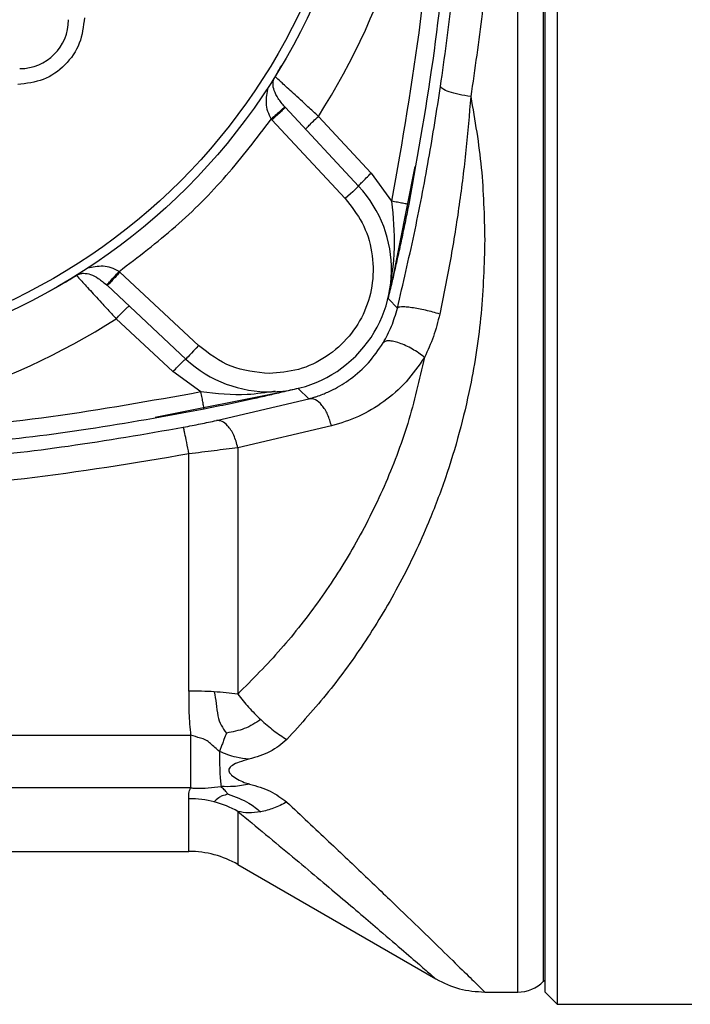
# Model space of a CAD drawing. Header units: millimetres. Extents: x 326 to 3842, y 152 to 2620.
# Tile 49 of 53: x 3278 to 3333, y 1654 to 1734. Entities that reach past the tile are written whole.
import ezdxf

# ---------------------------------------------------------------- set-up
doc = ezdxf.new("R2010")
doc.units = ezdxf.units.MM

msp = doc.modelspace()

# ---------------------------------------------------------------- linework, layer by layer
at = {"color": 7, "linetype": 'Continuous', "lineweight": 25}
for p, q in [((3321.952, 1778.961), (3321.952, 1653.961)), ((3320.952, 1716.461), (3320.952, 1777.961)), ((3299.694, 1727.286), (3299.648, 1727.336)), ((3305.693, 1720.853), (3299.694, 1727.286)), ((3298.535, 1726.331), (3298.597, 1726.263)), ((3298.597, 1726.263), (3304.596, 1719.83)), ((3302.397, 1726.559), (3306.726, 1721.92)), ((3306.726, 1721.92), (3308.39, 1719.623)), ((3320.952, 1654.961), (3320.952, 1716.461)), ((3286.15, 1713.815), (3286.082, 1713.877)), ((3292.583, 1707.816), (3286.15, 1713.815)), ((3285.077, 1712.764), (3285.127, 1712.718)), ((3285.127, 1712.718), (3291.56, 1706.719)), ((3308.13, 1711.641), (3308.86, 1710.874)), ((3290.493, 1705.687), (3285.854, 1710.016)), ((3292.79, 1704.022), (3290.493, 1705.687)), ((3300.771, 1704.283), (3301.625, 1703.47)), ((3294.06, 1701.687), (3301.625, 1703.47)), ((3303.473, 1701.242), (3295.808, 1699.466)), ((3295.808, 1699.466), (3295.808, 1679.325)), ((3291.808, 1679.572), (3291.808, 1698.958)), ((3264.85, 1675.958), (3291.944, 1675.958)), ((3291.944, 1675.958), (3291.944, 1671.672)), ((3291.944, 1671.672), (3216.094, 1671.672)), ((3216.094, 1666.461), (3291.808, 1666.461)), ((3295.808, 1665.389), (3312.016, 1656.032)), ((3320.83, 1655.84), (3320.952, 1655.961)), ((3316.014, 1654.961), (3318.709, 1654.961)), ((3320.952, 1654.961), (3321.952, 1653.961)), ((3321.952, 1653.961), (3332.952, 1653.961))]:
    msp.add_line(p, q, dxfattribs=at)
at = {"color": 8, "linetype": 'Continuous', "lineweight": 25}
for p, q in [((3318.709, 1654.961), (3318.709, 1777.961)), ((3320.83, 1716.461), (3320.83, 1777.082)), ((3310.303, 1722.45), (3308.342, 1712.697)), ((3320.83, 1655.84), (3320.83, 1716.461)), ((3308.068, 1711.66), (3308.13, 1711.641)), ((3299.715, 1704.071), (3289.048, 1701.926)), ((3291.808, 1666.461), (3291.808, 1670.771)), ((3295.808, 1669.728), (3295.808, 1665.389))]:
    msp.add_line(p, q, dxfattribs=at)
at = {"color": 7, "linetype": 'Continuous', "lineweight": 25, "flags": 128}
for points in [[(3305.693, 1720.853), (3305.672, 1720.833), (3305.61, 1720.775), (3305.509, 1720.68), (3305.372, 1720.553), (3305.206, 1720.398), (3305.016, 1720.221), (3304.81, 1720.029), (3304.596, 1719.83)], [(3292.583, 1707.816), (3292.383, 1707.602), (3292.191, 1707.396), (3292.015, 1707.207), (3291.86, 1707.04), (3291.732, 1706.904), (3291.638, 1706.803), (3291.58, 1706.74), (3291.56, 1706.719)]]:
    msp.add_lwpolyline(points, dxfattribs=at)
at = {"color": 7, "linetype": 'Continuous', "lineweight": 25}
for radius in [50.5, 50.499, 49.748]:
    msp.add_circle((3255.952, 1756.461), radius, dxfattribs=at)
for centre, radius, start, end in [((3255.952, 1756.461), 55.238, 327.2261, 32.7739), ((3277.952, 1734.461), 4, 270, 0), ((3298.38, 1714.033), 10, 227, 43), ((3255.952, 1756.461), 55.238, 237.2261, 302.7739), ((3291.822, 1645.908), 33.665, 86.4982, 90.02435), ((3292.223, 1651.973), 27.586, 82.53232, 86.55879), ((3291.809, 1662.563), 8.208, 75.39404, 90.00447), ((3291.832, 1662.645), 8.123, 60.69145, 75.40515), ((3291.808, 1658.461), 8, 60, 90), ((3318.709, 1657.961), 3, 270, 315)]:
    msp.add_arc(centre, radius, start, end, dxfattribs=at)
for points, knots in [([(3309.797, 1793.546), (3310.544, 1789.373), (3312.015, 1781.162), (3313.176, 1768.763), (3313.59, 1756.461), (3313.176, 1744.158), (3312.015, 1731.76), (3310.544, 1723.548), (3309.797, 1719.375)], [0, 0, 0, 0, 0.170349, 0.335207, 0.5, 0.664791, 0.82965, 1, 1, 1, 1]), ([(3308.39, 1793.299), (3309.254, 1788.387), (3310.971, 1778.61), (3312.071, 1763.79), (3312.066, 1749.015), (3310.961, 1734.242), (3309.25, 1724.511), (3308.39, 1719.623)], [0, 0, 0, 0, 0.201741, 0.40153, 0.600346, 0.799229, 1, 1, 1, 1]), ([(3312.397, 1729.009), (3312.722, 1731.366), (3313.374, 1736.079), (3314.009, 1742.887), (3314.419, 1749.363), (3314.614, 1755.407), (3314.643, 1760.939), (3314.553, 1765.877), (3314.392, 1770.163), (3314.209, 1773.744), (3314.046, 1776.578), (3313.941, 1778.616), (3313.911, 1779.907), (3313.977, 1780.071), (3314.009, 1780.152)], [0, 0, 0, 0, 0.0832955, 0.1666091, 0.249991, 0.3331033, 0.4164857, 0.5000014, 0.5830624, 0.6664478, 0.74997, 0.8329827, 0.9163614, 1, 1, 1, 1]), ([(3283.247, 1734.625), (3283.166, 1733.911), (3283.003, 1732.484), (3281.741, 1730.675), (3279.931, 1729.411), (3278.503, 1729.247), (3277.788, 1729.165)], [0, 0, 0, 0, 0.250019, 0.499757, 0.749412, 1, 1, 1, 1]), ([(3298.858, 1729.809), (3298.893, 1729.871), (3298.969, 1730.004), (3299.156, 1730.312), (3299.303, 1730.559), (3299.399, 1730.719)], [0, 0, 0, 0, 0.237834, 0.502695, 1, 1, 1, 1]), ([(3299.648, 1727.336), (3299.456, 1727.566), (3299.082, 1728.016), (3298.762, 1728.655), (3298.661, 1729.128), (3298.705, 1729.462), (3298.768, 1729.638), (3298.816, 1729.737), (3298.844, 1729.785), (3298.858, 1729.809)], [0, 0, 0, 0, 0.277532, 0.541667, 0.789111, 0.901603, 0.952619, 0.97655, 1, 1, 1, 1]), ([(3302.397, 1726.559), (3302.109, 1726.825), (3301.663, 1727.237), (3300.82, 1728.016), (3299.925, 1728.836), (3299.094, 1729.594), (3298.937, 1729.737), (3298.858, 1729.809)], [0, 0, 0, 0, 0.161391, 0.250138, 0.500055, 0.749889, 1, 1, 1, 1]), ([(3298.274, 1728.91), (3298.184, 1728.488), (3298.049, 1727.854), (3298.205, 1726.962), (3298.425, 1726.541), (3298.535, 1726.331)], [0, 0, 0, 0, 0.499164, 0.749459, 1, 1, 1, 1]), ([(3308.86, 1710.874), (3309.327, 1712.876), (3310.264, 1716.893), (3311.45, 1722.998), (3312.084, 1727.025), (3312.397, 1729.009)], [0, 0, 0, 0, 0.335172, 0.672472, 1, 1, 1, 1]), ([(3314.87, 1728.173), (3314.544, 1728.227), (3313.892, 1728.335), (3313.07, 1728.564), (3312.5, 1728.806), (3312.431, 1728.941), (3312.397, 1729.009)], [0, 0, 0, 0, 0.250002, 0.499996, 0.749999, 1, 1, 1, 1]), ([(3314.87, 1728.173), (3314.747, 1726.714), (3314.5, 1723.78), (3313.938, 1719.317), (3313.238, 1714.831), (3312.632, 1711.876), (3312.328, 1710.391)], [0, 0, 0, 0, 0.246051, 0.494996, 0.746121, 1, 1, 1, 1]), ([(3314.87, 1728.173), (3315.204, 1726.237), (3315.867, 1722.387), (3315.965, 1718.429), (3316.014, 1716.461)], [0, 0, 0, 0, 0.5027333, 1, 1, 1, 1]), ([(3299.648, 1727.336), (3299.63, 1727.319), (3299.593, 1727.285), (3299.334, 1727.052), (3298.969, 1726.722), (3298.68, 1726.461), (3298.535, 1726.331)], [0, 0, 0, 0, 0.250002, 0.499991, 0.750005, 1, 1, 1, 1]), ([(3299.694, 1727.286), (3299.678, 1727.27), (3299.645, 1727.24), (3299.391, 1727.003), (3299.029, 1726.665), (3298.741, 1726.397), (3298.597, 1726.263)], [0, 0, 0, 0, 0.249997, 0.500002, 0.749996, 1, 1, 1, 1]), ([(3286.082, 1713.877), (3287.647, 1715.067), (3290.78, 1717.446), (3294.966, 1721.633), (3297.346, 1724.765), (3298.535, 1726.331)], [0, 0, 0, 0, 0.333249, 0.666735, 1, 1, 1, 1]), ([(3301.366, 1725.493), (3301.375, 1725.516), (3301.394, 1725.561), (3301.627, 1725.812), (3301.972, 1726.158), (3302.255, 1726.425), (3302.397, 1726.559)], [0, 0, 0, 0, 0.25, 0.500002, 0.750005, 1, 1, 1, 1]), ([(3305.693, 1720.853), (3305.703, 1720.875), (3305.722, 1720.92), (3305.955, 1721.172), (3306.301, 1721.518), (3306.584, 1721.786), (3306.726, 1721.92)], [0, 0, 0, 0, 0.25, 0.500001, 0.749985, 1, 1, 1, 1]), ([(3304.596, 1719.83), (3305.096, 1719.196), (3306.118, 1717.901), (3306.874, 1715.487), (3306.937, 1712.983), (3306.28, 1710.598), (3304.983, 1708.49), (3303.109, 1706.828), (3300.828, 1705.735), (3299.184, 1705.599), (3298.38, 1705.533)], [0, 0, 0, 0, 0.122333, 0.25, 0.37767, 0.500002, 0.622332, 0.75, 0.877668, 1, 1, 1, 1]), ([(3308.39, 1719.623), (3308.512, 1718.352), (3308.77, 1715.659), (3308.33, 1713.052), (3308.098, 1711.676)], [0, 0, 0, 0, 0.471836, 1, 1, 1, 1]), ([(3309.797, 1719.375), (3309.77, 1719.376), (3309.717, 1719.378), (3309.343, 1719.441), (3308.881, 1719.527), (3308.554, 1719.591), (3308.39, 1719.623)], [0, 0, 0, 0, 0.279648, 0.559278, 0.779637, 1, 1, 1, 1]), ([(3309.797, 1719.375), (3309.707, 1718.926), (3309.524, 1718.018), (3309.24, 1716.671), (3308.958, 1715.375), (3308.681, 1714.145), (3308.398, 1712.923), (3308.202, 1712.109), (3308.098, 1711.676)], [0, 0, 0, 0, 0.162932, 0.329541, 0.500787, 0.661138, 0.819301, 1, 1, 1, 1]), ([(3316.014, 1716.461), (3315.956, 1714.447), (3315.839, 1710.396), (3315.01, 1705.128), (3313.958, 1700.662), (3312.819, 1696.948), (3311.245, 1692.804), (3309.105, 1688.297), (3306.349, 1683.69), (3303.249, 1679.397), (3300.971, 1676.888), (3299.808, 1675.608)], [0, 0, 0, 0, 0.125026, 0.251412, 0.333445, 0.416928, 0.502142, 0.624498, 0.751638, 0.873229, 1, 1, 1, 1]), ([(3286.082, 1713.877), (3285.872, 1713.987), (3285.451, 1714.207), (3284.558, 1714.363), (3283.924, 1714.228), (3283.503, 1714.138)], [0, 0, 0, 0, 0.250001, 0.501165, 1, 1, 1, 1]), ([(3285.077, 1712.764), (3285.094, 1712.783), (3285.127, 1712.82), (3285.36, 1713.078), (3285.691, 1713.444), (3285.951, 1713.733), (3286.082, 1713.877)], [0, 0, 0, 0, 0.25, 0.499999, 0.750006, 1, 1, 1, 1]), ([(3281.693, 1713.014), (3281.854, 1713.11), (3282.101, 1713.257), (3282.409, 1713.444), (3282.541, 1713.519), (3282.604, 1713.555)], [0, 0, 0, 0, 0.498128, 0.762555, 1, 1, 1, 1]), ([(3282.604, 1713.555), (3282.627, 1713.569), (3282.675, 1713.597), (3282.774, 1713.644), (3282.95, 1713.708), (3283.284, 1713.751), (3283.758, 1713.65), (3284.396, 1713.331), (3284.847, 1712.956), (3285.077, 1712.764)], [0, 0, 0, 0, 0.023339, 0.047257, 0.098123, 0.210639, 0.458254, 0.722915, 1, 1, 1, 1]), ([(3282.604, 1713.555), (3282.675, 1713.476), (3282.818, 1713.319), (3283.573, 1712.491), (3284.393, 1711.597), (3285.173, 1710.753), (3285.587, 1710.305), (3285.854, 1710.016)], [0, 0, 0, 0, 0.2494804, 0.4990464, 0.7487031, 0.8379779, 1, 1, 1, 1]), ([(3286.15, 1713.815), (3286.016, 1713.671), (3285.748, 1713.384), (3285.409, 1713.021), (3285.173, 1712.768), (3285.142, 1712.735), (3285.127, 1712.718)], [0, 0, 0, 0, 0.2499956, 0.499997, 0.7500026, 1, 1, 1, 1]), ([(3285.854, 1710.016), (3285.987, 1710.157), (3286.255, 1710.44), (3286.601, 1710.786), (3286.852, 1711.018), (3286.897, 1711.037), (3286.919, 1711.047)], [0, 0, 0, 0, 0.250004, 0.499992, 0.749998, 1, 1, 1, 1]), ([(3307.698, 1708.037), (3307.942, 1708.478), (3308.427, 1709.357), (3308.716, 1710.37), (3308.86, 1710.874)], [0, 0, 0, 0, 0.502803, 1, 1, 1, 1]), ([(3312.328, 1710.391), (3312.143, 1710.446), (3311.772, 1710.558), (3311.171, 1710.706), (3310.581, 1710.83), (3310.032, 1710.92), (3309.558, 1710.973), (3309.189, 1710.983), (3308.935, 1710.953), (3308.885, 1710.901), (3308.86, 1710.874)], [0, 0, 0, 0, 0.124996, 0.249995, 0.374996, 0.499998, 0.625, 0.749999, 0.875, 1, 1, 1, 1]), ([(3312.328, 1710.391), (3312.173, 1709.771), (3311.863, 1708.538), (3311.341, 1707.415), (3311.081, 1706.856)], [0, 0, 0, 0, 0.502227, 1, 1, 1, 1]), ([(3298.38, 1705.533), (3297.305, 1705.638), (3295.156, 1705.849), (3293.441, 1707.16), (3292.583, 1707.816)], [0, 0, 0, 0, 0.5, 1, 1, 1, 1]), ([(3301.625, 1703.47), (3301.629, 1703.471), (3301.635, 1703.472), (3301.647, 1703.475), (3301.664, 1703.48), (3301.696, 1703.488), (3301.751, 1703.503), (3301.849, 1703.53), (3302.024, 1703.582), (3302.334, 1703.679), (3302.879, 1703.877), (3303.828, 1704.3), (3305.115, 1705.097), (3306.538, 1706.339), (3307.313, 1707.473), (3307.698, 1708.037)], [0, 0, 0, 0, 0.001554, 0.002772, 0.004949, 0.008837, 0.015772, 0.028143, 0.050198, 0.089466, 0.159284, 0.283336, 0.504883, 0.754033, 1, 1, 1, 1]), ([(3311.081, 1706.856), (3310.927, 1706.975), (3310.619, 1707.213), (3310.09, 1707.539), (3309.551, 1707.818), (3309.027, 1708.031), (3308.552, 1708.166), (3308.155, 1708.215), (3307.85, 1708.179), (3307.749, 1708.084), (3307.698, 1708.037)], [0, 0, 0, 0, 0.125, 0.250001, 0.375002, 0.499999, 0.624999, 0.749999, 0.875001, 1, 1, 1, 1]), ([(3290.493, 1705.687), (3290.627, 1705.829), (3290.894, 1706.112), (3291.241, 1706.458), (3291.493, 1706.691), (3291.537, 1706.71), (3291.56, 1706.719)], [0, 0, 0, 0, 0.250001, 0.499989, 0.749994, 1, 1, 1, 1]), ([(3311.081, 1706.856), (3310.662, 1705.035), (3309.82, 1701.379), (3307.836, 1696.224), (3305.413, 1691.409), (3302.558, 1686.983), (3299.374, 1682.917), (3297.001, 1680.527), (3295.808, 1679.325)], [0, 0, 0, 0, 0.164501, 0.330192, 0.498069, 0.663302, 0.830668, 1, 1, 1, 1]), ([(3311.081, 1706.856), (3310.6, 1706.163), (3309.637, 1704.774), (3307.776, 1703.182), (3305.721, 1701.941), (3304.223, 1701.475), (3303.473, 1701.242)], [0, 0, 0, 0, 0.249002, 0.498666, 0.749105, 1, 1, 1, 1]), ([(3300.737, 1704.314), (3300.303, 1704.21), (3299.49, 1704.015), (3298.268, 1703.732), (3296.838, 1703.41), (3295.106, 1703.034), (3293.726, 1702.755), (3293.037, 1702.615)], [0, 0, 0, 0, 0.1807754, 0.3390052, 0.4994476, 0.7500623, 1, 1, 1, 1]), ([(3292.79, 1704.022), (3288.705, 1703.291), (3280.568, 1701.835), (3268.253, 1700.623), (3260.044, 1700.463), (3255.952, 1700.382)], [0, 0, 0, 0, 0.335773, 0.668853, 1, 1, 1, 1]), ([(3293.037, 1702.615), (3293.036, 1702.642), (3293.035, 1702.696), (3292.971, 1703.07), (3292.886, 1703.531), (3292.822, 1703.859), (3292.79, 1704.022)], [0, 0, 0, 0, 0.279643, 0.559271, 0.779639, 1, 1, 1, 1]), ([(3303.473, 1701.242), (3303.378, 1701.563), (3303.189, 1702.205), (3302.702, 1702.971), (3302.146, 1703.462), (3301.799, 1703.467), (3301.625, 1703.47)], [0, 0, 0, 0, 0.249997, 0.499998, 0.750003, 1, 1, 1, 1]), ([(3293.037, 1702.615), (3289.884, 1702.035), (3283.736, 1700.903), (3274.422, 1699.796), (3265.209, 1699.089), (3259.018, 1699.003), (3255.952, 1698.961)], [0, 0, 0, 0, 0.257675, 0.502447, 0.753606, 1, 1, 1, 1]), ([(3264.667, 1698.027), (3267.452, 1698.191), (3273.219, 1698.532), (3282.128, 1699.542), (3288.208, 1700.596), (3291.345, 1701.14)], [0, 0, 0, 0, 0.311334, 0.644666, 1, 1, 1, 1]), ([(3291.345, 1701.14), (3291.822, 1701.232), (3292.78, 1701.416), (3293.632, 1701.596), (3294.06, 1701.687)], [0, 0, 0, 0, 0.498158, 1, 1, 1, 1]), ([(3291.808, 1698.958), (3291.745, 1699.283), (3291.619, 1699.933), (3291.473, 1700.636), (3291.377, 1701.057), (3291.356, 1701.113), (3291.345, 1701.14)], [0, 0, 0, 0, 0.279672, 0.559352, 0.779675, 1, 1, 1, 1]), ([(3295.808, 1699.466), (3295.711, 1699.819), (3295.516, 1700.527), (3295.018, 1701.27), (3294.509, 1701.676), (3294.209, 1701.683), (3294.06, 1701.687)], [0, 0, 0, 0, 0.279622, 0.559237, 0.77962, 1, 1, 1, 1]), ([(3295.808, 1699.466), (3295.176, 1699.386), (3293.915, 1699.226), (3292.509, 1699.047), (3291.808, 1698.958)], [0, 0, 0, 0, 0.501828, 1, 1, 1, 1]), ([(3291.808, 1698.958), (3287.328, 1698.205), (3278.374, 1696.7), (3269.31, 1696.135), (3264.781, 1695.852)], [0, 0, 0, 0, 0.5002794, 1, 1, 1, 1]), ([(3291.808, 1679.572), (3291.808, 1679.543), (3291.808, 1679.456), (3291.806, 1679.167), (3291.802, 1678.6), (3291.789, 1677.479), (3291.882, 1676.565), (3291.944, 1675.958)], [0, 0, 0, 0, 0.0241253, 0.0719504, 0.238705, 0.4934625, 1, 1, 1, 1]), ([(3293.879, 1679.509), (3293.932, 1679.196), (3294.042, 1678.538), (3294.132, 1677.606), (3294.401, 1676.765), (3294.713, 1676.344), (3294.866, 1676.138)], [0, 0, 0, 0, 0.266671, 0.559241, 0.784385, 1, 1, 1, 1]), ([(3295.808, 1679.325), (3296.093, 1678.96), (3296.668, 1678.224), (3297.34, 1677.571), (3297.678, 1677.241)], [0, 0, 0, 0, 0.4961098, 1, 1, 1, 1]), ([(3297.678, 1677.241), (3297.253, 1676.964), (3296.439, 1676.431), (3295.375, 1676.233), (3294.866, 1676.138)], [0, 0, 0, 0, 0.521011, 1, 1, 1, 1]), ([(3297.678, 1677.241), (3298.027, 1676.932), (3298.721, 1676.317), (3299.448, 1675.843), (3299.808, 1675.608)], [0, 0, 0, 0, 0.503884, 1, 1, 1, 1]), ([(3294.866, 1676.138), (3294.799, 1675.959), (3294.69, 1675.667), (3294.54, 1675.269), (3294.419, 1674.948), (3294.34, 1674.74), (3294.302, 1674.64)], [0, 0, 0, 0, 0.3541545, 0.5800993, 0.7966827, 1, 1, 1, 1]), ([(3294.302, 1674.64), (3294.051, 1674.846), (3293.715, 1675.121), (3293.366, 1675.473), (3293.084, 1675.623), (3292.627, 1675.764), (3292.209, 1675.883), (3291.944, 1675.958)], [0, 0, 0, 0, 0.360087, 0.481756, 0.530161, 0.702249, 1, 1, 1, 1]), ([(3299.808, 1675.608), (3299.381, 1675.248), (3298.521, 1674.523), (3297.316, 1674.169), (3296.711, 1673.991)], [0, 0, 0, 0, 0.497652, 1, 1, 1, 1]), ([(3296.711, 1673.991), (3296.36, 1674.032), (3295.522, 1674.13), (3294.751, 1674.452), (3294.302, 1674.64)], [0, 0, 0, 0, 0.4182744, 1, 1, 1, 1]), ([(3294.302, 1674.64), (3294.307, 1674.016), (3294.316, 1672.769), (3294.397, 1672.097), (3294.437, 1671.761)], [0, 0, 0, 0, 0.500407, 1, 1, 1, 1]), ([(3296.711, 1673.991), (3296.444, 1673.919), (3295.966, 1673.792), (3295.447, 1673.569), (3295.173, 1673.358), (3295.067, 1673.198), (3295.054, 1673.037), (3295.122, 1672.865), (3295.492, 1672.504), (3296.065, 1672.182), (3296.616, 1672.013), (3296.761, 1671.968)], [0, 0, 0, 0, 0.185483, 0.331757, 0.388356, 0.445377, 0.489791, 0.53407, 0.607221, 0.896746, 1, 1, 1, 1]), ([(3291.808, 1670.771), (3291.808, 1670.778), (3291.806, 1670.92), (3291.768, 1671.213), (3291.884, 1671.515), (3291.944, 1671.672)], [0, 0, 0, 0, 0.024215, 0.493455, 1, 1, 1, 1]), ([(3291.944, 1671.672), (3292.004, 1671.661), (3292.123, 1671.64), (3292.636, 1671.613), (3293.385, 1671.639), (3294.083, 1671.72), (3294.437, 1671.761)], [0, 0, 0, 0, 0.0682067, 0.1355023, 0.5623621, 1, 1, 1, 1]), ([(3296.761, 1671.968), (3296.335, 1671.882), (3295.624, 1671.737), (3294.777, 1671.754), (3294.437, 1671.761)], [0, 0, 0, 0, 0.598064, 1, 1, 1, 1]), ([(3295.015, 1671.137), (3294.95, 1671.212), (3294.844, 1671.336), (3294.691, 1671.5), (3294.563, 1671.634), (3294.478, 1671.719), (3294.437, 1671.761)], [0, 0, 0, 0, 0.341984, 0.565947, 0.786363, 1, 1, 1, 1]), ([(3296.761, 1671.968), (3297.356, 1671.798), (3298.541, 1671.458), (3299.387, 1670.812), (3299.808, 1670.49)], [0, 0, 0, 0, 0.5022363, 1, 1, 1, 1]), ([(3295.015, 1671.137), (3294.84, 1671.095), (3294.512, 1671.016), (3294.112, 1670.762), (3293.977, 1670.613), (3293.879, 1670.506)], [0, 0, 0, 0, 0.238087, 0.44745, 1, 1, 1, 1]), ([(3295.015, 1671.137), (3295.61, 1670.924), (3296.603, 1670.568), (3297.37, 1669.944), (3297.678, 1669.694)], [0, 0, 0, 0, 0.598962, 1, 1, 1, 1]), ([(3299.808, 1670.49), (3299.448, 1670.309), (3298.721, 1669.943), (3298.027, 1669.778), (3297.678, 1669.694)], [0, 0, 0, 0, 0.496115, 1, 1, 1, 1]), ([(3297.678, 1669.694), (3297.34, 1669.647), (3296.668, 1669.552), (3296.093, 1669.67), (3295.808, 1669.728)], [0, 0, 0, 0, 0.503888, 1, 1, 1, 1]), ([(3312.014, 1656.033), (3312.645, 1655.722), (3313.908, 1655.102), (3315.312, 1655.008), (3316.014, 1654.961)], [0, 0, 0, 0, 0.500002, 1, 1, 1, 1])]:
    msp.add_open_spline(points, degree=3, knots=knots, dxfattribs=at)
at = {"color": 8, "linetype": 'Continuous', "lineweight": 25}
for points, knots in [([(3316.428, 1777.725), (3316.42, 1777.623), (3316.403, 1777.395), (3316.42, 1776.703), (3316.465, 1775.702), (3316.53, 1774.531), (3316.604, 1773.294), (3316.673, 1772.119), (3316.754, 1770.691), (3316.836, 1769.119), (3316.917, 1767.383), (3316.984, 1765.692), (3317.061, 1763.327), (3317.122, 1760.296), (3317.134, 1756.361), (3317.064, 1752.254), (3316.873, 1747.292), (3316.492, 1741.566), (3315.848, 1734.971), (3315.197, 1730.44), (3314.87, 1728.173)], [0, 0, 0, 0, 0.042716, 0.094576, 0.146708, 0.202303, 0.23878, 0.275549, 0.311437, 0.358738, 0.39487, 0.431971, 0.468236, 0.53855, 0.60143, 0.669805, 0.734166, 0.823812, 0.911818, 1, 1, 1, 1]), ([(3298.861, 1704.088), (3298.105, 1703.97), (3296.117, 1703.662), (3294.062, 1703.884), (3292.79, 1704.022)], [0, 0, 0, 0, 0.3804055, 1, 1, 1, 1]), ([(3299.808, 1670.49), (3300.971, 1669.404), (3303.249, 1667.277), (3306.349, 1664.337), (3309.105, 1661.697), (3311.512, 1659.369), (3313.457, 1657.473), (3314.915, 1656.043), (3315.811, 1655.161), (3316.014, 1654.961), (3316.014, 1654.961), (3316.014, 1654.961)], [0, 0, 0, 0, 0.12678, 0.248383, 0.375532, 0.4979, 0.62502, 0.748561, 0.87496, 0.999998, 1, 1, 1, 1]), ([(3295.808, 1669.728), (3297.333, 1668.471), (3300.359, 1665.976), (3304.261, 1662.691), (3307.286, 1660.115), (3309.453, 1658.253), (3310.913, 1656.989), (3311.811, 1656.209), (3312.014, 1656.033), (3312.014, 1656.033), (3312.014, 1656.033)], [0, 0, 0, 0, 0.1700205, 0.3374466, 0.5021946, 0.6287635, 0.7515144, 0.8764985, 0.999999, 1, 1, 1, 1])]:
    msp.add_open_spline(points, degree=3, knots=knots, dxfattribs=at)

doc.saveas('drawing.dxf')
